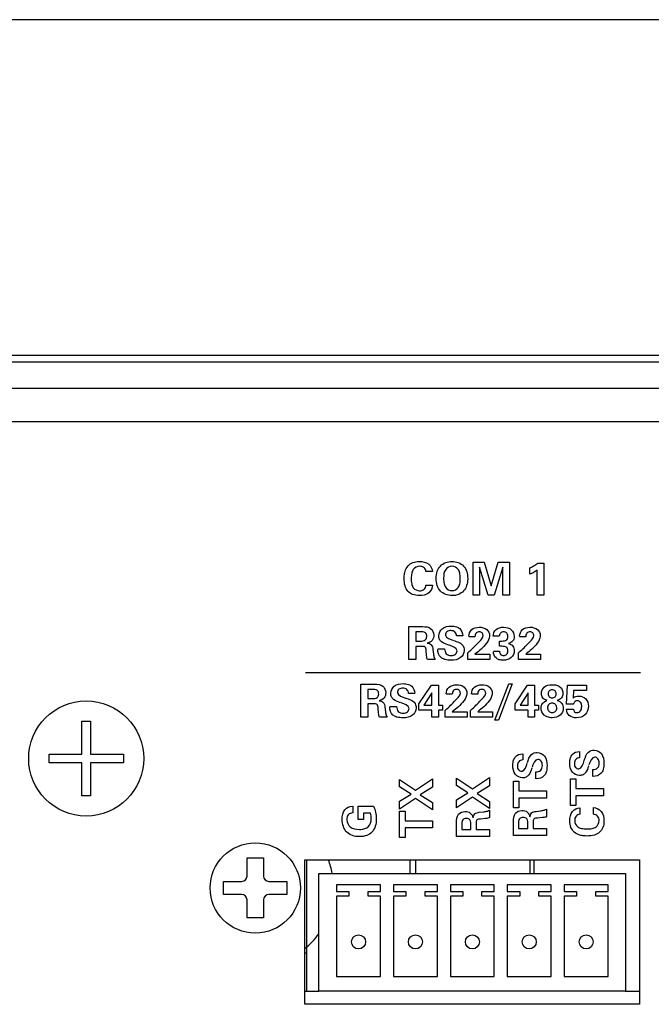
# Paper-space layout 'AV3_1' of a CAD drawing. Header units: inches. Extents: x 0 to 34, y -3.3 to 22.
# Tile 8 of 48: x 13.9 to 15.4, y 2.6 to 5. Entities that reach past the tile are written whole.
import ezdxf

# ---------------------------------------------------------------- set-up
doc = ezdxf.new("R2010")
doc.units = ezdxf.units.IN
doc.header["$LTSCALE"] = 1.87
doc.header["$MEASUREMENT"] = 0
doc.layers.get('0').update_dxf_attribs({"linetype": 'CONTINUOUS'})
doc.layers.add('3_ALL_AXES', color=7, linetype='CONTINUOUS')
doc.layers.add('7_ALL_FEATURES', color=7, linetype='CONTINUOUS')

psp = doc.layouts.new('AV3_1')

# ---------------------------------------------------------------- linework, layer by layer
at = {"color": 7, "linetype": 'Continuous'}
for p, q in [((25.0927, 4.9658), (7.8127, 4.9658)), ((7.8712, 4.1526), (25.0342, 4.1526)), ((24.9542, 4.1356), (7.9512, 4.1356)), ((14.4077, 2.8896), (14.4077, 2.9334)), ((14.4077, 2.9334), (14.4476, 2.9334)), ((14.4476, 2.9334), (14.4476, 2.8896)), ((14.8034, 2.896), (14.8034, 2.9285)), ((14.8169, 2.896), (14.8169, 2.9285)), ((15.0944, 2.896), (15.0944, 2.9285)), ((15.1039, 2.896), (15.1039, 2.9285)), ((14.3509, 2.8447), (14.3509, 2.8766)), ((14.3509, 2.8766), (14.3947, 2.8766)), ((14.4606, 2.8766), (14.5044, 2.8766)), ((14.5044, 2.8766), (14.5044, 2.8447)), ((14.3947, 2.8447), (14.3509, 2.8447)), ((14.5044, 2.8447), (14.4606, 2.8447)), ((14.4077, 2.7879), (14.4077, 2.8317)), ((14.4476, 2.8317), (14.4476, 2.7879)), ((14.4476, 2.7879), (14.4077, 2.7879)), ((14.5479, 2.6106), (14.5818, 2.6106)), ((15.3259, 2.6106), (15.3599, 2.6106))]:
    psp.add_line(p, q, dxfattribs=at)
at = {"color": 3, "linetype": 'Continuous'}
for p, q in [((24.9542, 4.0716), (7.9512, 4.0716)), ((14.5479, 2.5785), (14.5479, 2.9285)), ((14.5479, 2.9285), (15.3599, 2.9285)), ((15.3599, 2.9285), (15.3599, 2.5785)), ((15.3599, 2.5785), (14.5479, 2.5785))]:
    psp.add_line(p, q, dxfattribs=at)
at = {"color": 2, "linetype": 'Continuous'}
for p, q in [((14.9559, 3.5709), (14.9559, 3.6509)), ((14.9559, 3.6509), (14.9829, 3.6509)), ((14.9713, 3.6385), (14.9713, 3.5709)), ((14.9922, 3.5709), (14.9713, 3.6385)), ((14.9829, 3.6509), (14.9997, 3.5931)), ((14.9997, 3.5931), (15.0164, 3.6509)), ((15.0281, 3.6385), (15.0071, 3.5709)), ((15.0164, 3.6509), (15.0439, 3.6509)), ((15.0281, 3.5709), (15.0281, 3.6385)), ((15.0439, 3.6509), (15.0439, 3.5709)), ((15.0936, 3.6213), (15.0936, 3.6368)), ((15.1112, 3.5709), (15.1112, 3.6309)), ((15.1127, 3.6483), (15.1277, 3.6483)), ((15.1277, 3.6483), (15.1277, 3.5709)), ((14.8573, 3.6278), (14.8415, 3.6278)), ((14.8417, 3.5949), (14.8578, 3.5949)), ((14.9713, 3.5709), (14.9559, 3.5709)), ((15.0071, 3.5709), (14.9922, 3.5709)), ((15.0439, 3.5709), (15.0281, 3.5709)), ((15.1277, 3.5709), (15.1112, 3.5709)), ((14.8001, 3.4142), (14.8001, 3.4942)), ((14.8001, 3.4942), (14.8334, 3.4942)), ((14.817, 3.4818), (14.817, 3.4594)), ((14.827, 3.4818), (14.817, 3.4818)), ((14.9308, 3.4718), (14.916, 3.4718)), ((14.9606, 3.4699), (14.9459, 3.4699)), ((15.0196, 3.4709), (15.0049, 3.4709)), ((15.0835, 3.4699), (15.0688, 3.4699)), ((14.817, 3.4594), (14.827, 3.4594)), ((14.817, 3.4464), (14.817, 3.4142)), ((14.8317, 3.4464), (14.817, 3.4464)), ((14.8585, 3.4392), (14.8599, 3.4276)), ((14.8703, 3.4402), (14.887, 3.4402)), ((15.0197, 3.4465), (15.0197, 3.4594)), ((15.0197, 3.4594), (15.0258, 3.4594)), ((15.0255, 3.4465), (15.0197, 3.4465)), ((14.817, 3.4142), (14.8001, 3.4142)), ((14.8433, 3.4239), (14.8421, 3.436)), ((14.864, 3.4142), (14.8455, 3.4142)), ((14.9429, 3.4304), (14.9474, 3.4345)), ((14.9429, 3.4142), (14.9429, 3.4304)), ((14.9964, 3.4142), (14.9429, 3.4142)), ((14.9606, 3.4273), (14.9964, 3.4273)), ((14.9964, 3.4273), (14.9964, 3.4142)), ((15.0052, 3.4347), (15.0197, 3.4347)), ((15.0658, 3.4304), (15.0704, 3.4345)), ((15.0658, 3.4142), (15.0658, 3.4304)), ((15.1193, 3.4142), (15.0658, 3.4142)), ((15.0835, 3.4273), (15.1193, 3.4273)), ((15.1193, 3.4273), (15.1193, 3.4142)), ((14.5496, 3.3827), (15.3616, 3.3827)), ((14.6837, 3.2746), (14.6837, 3.3546)), ((14.6837, 3.3546), (14.7169, 3.3546)), ((14.7005, 3.3422), (14.7005, 3.3198)), ((14.7106, 3.3422), (14.7005, 3.3422)), ((14.8247, 3.3069), (14.855, 3.352)), ((14.855, 3.352), (14.8718, 3.352)), ((14.8718, 3.352), (14.8718, 3.3042)), ((15.0091, 3.2678), (15.0423, 3.3558)), ((15.0509, 3.3558), (15.0178, 3.2678)), ((15.0423, 3.3558), (15.0509, 3.3558)), ((15.0579, 3.3069), (15.0882, 3.352)), ((15.0882, 3.352), (15.105, 3.352)), ((15.105, 3.352), (15.105, 3.3042)), ((15.1829, 3.3065), (15.1847, 3.352)), ((15.1847, 3.352), (15.231, 3.352)), ((15.231, 3.352), (15.231, 3.3395)), ((14.7005, 3.3198), (14.7106, 3.3198)), ((14.8143, 3.3322), (14.7995, 3.3322)), ((14.8563, 3.3339), (14.8367, 3.3042)), ((14.8563, 3.3042), (14.8563, 3.3339)), ((14.9056, 3.3304), (14.8908, 3.3304)), ((14.9671, 3.3304), (14.9523, 3.3304)), ((15.0894, 3.3339), (15.0699, 3.3042)), ((15.0894, 3.3042), (15.0894, 3.3339)), ((15.1994, 3.3395), (15.1983, 3.3206)), ((15.231, 3.3395), (15.1994, 3.3395)), ((14.7005, 3.3068), (14.7005, 3.2746)), ((14.7152, 3.3068), (14.7005, 3.3068)), ((14.7268, 3.2843), (14.7257, 3.2965)), ((14.742, 3.2996), (14.7435, 3.288)), ((14.7538, 3.3006), (14.7706, 3.3006)), ((14.8247, 3.2914), (14.8247, 3.3069)), ((14.8367, 3.3042), (14.8563, 3.3042)), ((14.8718, 3.3042), (14.8815, 3.3042)), ((14.8815, 3.3042), (14.8815, 3.2914)), ((14.8879, 3.2908), (14.8924, 3.2949)), ((14.9493, 3.2908), (14.9539, 3.2949)), ((15.0579, 3.2914), (15.0579, 3.3069)), ((15.0699, 3.3042), (15.0894, 3.3042)), ((15.105, 3.3042), (15.1147, 3.3042)), ((15.1147, 3.3042), (15.1147, 3.2914)), ((15.1992, 3.3065), (15.1829, 3.3065)), ((14.7005, 3.2746), (14.6837, 3.2746)), ((14.7476, 3.2746), (14.729, 3.2746)), ((14.8563, 3.2914), (14.8247, 3.2914)), ((14.8563, 3.2746), (14.8563, 3.2914)), ((14.8718, 3.2746), (14.8563, 3.2746)), ((14.8718, 3.2914), (14.8718, 3.2746)), ((14.8815, 3.2914), (14.8718, 3.2914)), ((14.8879, 3.2746), (14.8879, 3.2908)), ((14.9414, 3.2746), (14.8879, 3.2746)), ((14.9056, 3.2877), (14.9414, 3.2877)), ((14.9414, 3.2877), (14.9414, 3.2746)), ((14.9493, 3.2746), (14.9493, 3.2908)), ((15.0029, 3.2746), (14.9493, 3.2746)), ((14.9671, 3.2877), (15.0029, 3.2877)), ((15.0029, 3.2877), (15.0029, 3.2746)), ((15.0894, 3.2914), (15.0579, 3.2914)), ((15.0894, 3.2746), (15.0894, 3.2914)), ((15.105, 3.2746), (15.0894, 3.2746)), ((15.105, 3.2914), (15.105, 3.2746)), ((15.1147, 3.2914), (15.105, 3.2914)), ((15.1827, 3.294), (15.1995, 3.294)), ((15.0178, 3.2678), (15.0091, 3.2678)), ((15.0763, 3.1858), (15.0763, 3.1709)), ((15.2143, 3.1914), (15.2143, 3.1765)), ((14.9543, 3.1007), (14.9959, 3.1281)), ((14.9959, 3.1281), (14.9959, 3.1083)), ((15.108, 3.1252), (15.108, 3.142)), ((15.246, 3.1309), (15.246, 3.1476)), ((14.7779, 3.1057), (14.7779, 3.1236)), ((14.7779, 3.1236), (14.8163, 3.0975)), ((14.8056, 3.0881), (14.7779, 3.1057)), ((14.8163, 3.0975), (14.8579, 3.125)), ((14.8579, 3.1051), (14.8276, 3.0866)), ((14.8579, 3.125), (14.8579, 3.1051)), ((14.9159, 3.1088), (14.9159, 3.1267)), ((14.9159, 3.1267), (14.9543, 3.1007)), ((14.9436, 3.0912), (14.9159, 3.1088)), ((14.9959, 3.1083), (14.9656, 3.0897)), ((15.0539, 3.055), (15.0539, 3.1193)), ((15.0539, 3.1193), (15.067, 3.1193)), ((15.067, 3.1193), (15.067, 3.0958)), ((15.1919, 3.0607), (15.1919, 3.125)), ((15.1919, 3.125), (15.205, 3.125)), ((15.205, 3.125), (15.205, 3.1014)), ((14.7779, 3.0713), (14.8056, 3.0881)), ((14.8276, 3.0866), (14.8579, 3.0675)), ((14.9159, 3.0745), (14.9436, 3.0912)), ((14.9546, 3.0805), (14.9159, 3.0548)), ((14.9959, 3.053), (14.9546, 3.0805)), ((14.9656, 3.0897), (14.9959, 3.0706)), ((15.067, 3.0958), (15.134, 3.0958)), ((15.134, 3.0958), (15.134, 3.0786)), ((15.205, 3.1014), (15.272, 3.1014)), ((15.205, 3.0842), (15.205, 3.0607)), ((15.272, 3.0842), (15.205, 3.0842)), ((15.272, 3.1014), (15.272, 3.0842)), ((14.6646, 3.0588), (14.6646, 3.0427)), ((14.6773, 3.0267), (14.6773, 3.0586)), ((14.6773, 3.0586), (14.7147, 3.0586)), ((14.8166, 3.0774), (14.7779, 3.0516)), ((14.7779, 3.0516), (14.7779, 3.0713)), ((14.8579, 3.0499), (14.8166, 3.0774)), ((14.8579, 3.0675), (14.8579, 3.0499)), ((14.9159, 3.0548), (14.9159, 3.0745)), ((14.9959, 3.0706), (14.9959, 3.053)), ((15.067, 3.0786), (15.067, 3.055)), ((15.134, 3.0786), (15.067, 3.0786)), ((15.205, 3.0607), (15.1919, 3.0607)), ((14.69, 3.0419), (14.69, 3.0267)), ((14.7075, 3.0419), (14.69, 3.0419)), ((14.7779, 2.9826), (14.7779, 3.0469)), ((14.7779, 3.0469), (14.7909, 3.0469)), ((14.7909, 3.0469), (14.7909, 3.0233)), ((14.9709, 3.0441), (14.9825, 3.0455)), ((14.9959, 3.0496), (14.9959, 3.0311)), ((15.067, 3.055), (15.0539, 3.055)), ((15.109, 3.0464), (15.1205, 3.0479)), ((15.134, 3.052), (15.134, 3.0334)), ((15.215, 3.0552), (15.215, 3.0394)), ((15.248, 3.0395), (15.248, 3.0556)), ((14.69, 3.0267), (14.6773, 3.0267)), ((14.7909, 3.0233), (14.8579, 3.0233)), ((14.8579, 3.0233), (14.8579, 3.0061)), ((14.9159, 2.9857), (14.9159, 3.019)), ((14.9283, 3.0126), (14.9283, 3.0026)), ((14.9507, 3.0026), (14.9507, 3.0126)), ((14.9637, 3.0173), (14.9637, 3.0026)), ((14.9862, 3.0289), (14.9741, 3.0277)), ((15.0539, 2.9881), (15.0539, 3.0213)), ((15.0663, 3.015), (15.0663, 3.0049)), ((15.0887, 3.0049), (15.0887, 3.015)), ((15.1017, 3.0196), (15.1017, 3.0049)), ((15.1242, 3.0312), (15.1121, 3.0301)), ((14.7909, 3.0061), (14.7909, 2.9826)), ((14.8579, 3.0061), (14.7909, 3.0061)), ((14.9959, 2.9857), (14.9159, 2.9857)), ((14.9283, 3.0026), (14.9507, 3.0026)), ((14.9637, 3.0026), (14.9959, 3.0026)), ((14.9959, 3.0026), (14.9959, 2.9857)), ((15.134, 2.9881), (15.0539, 2.9881)), ((15.0663, 3.0049), (15.0887, 3.0049)), ((15.1017, 3.0049), (15.134, 3.0049)), ((15.134, 3.0049), (15.134, 2.9881)), ((14.7909, 2.9826), (14.7779, 2.9826))]:
    psp.add_line(p, q, dxfattribs=at)
at = {"color": 7, "linetype": 'Continuous'}
psp.add_circle((14.4277, 2.8606), 0.1095, dxfattribs=at)
for centre, radius, start, end in [((14.4277, 2.8606), 0.19, 10.7402, 20.9424), ((14.3947, 2.8896), 0.013, 270, 360), ((14.4606, 2.8896), 0.013, 180, 270), ((14.3947, 2.8317), 0.013, 0, 90), ((14.4606, 2.8317), 0.013, 90, 180), ((14.4277, 2.8606), 0.19, 309.2842, 324.2519)]:
    psp.add_arc(centre, radius, start, end, dxfattribs=at)
at = {"color": 2, "linetype": 'Continuous'}
for points, knots in [([(14.7891, 3.6178), (14.7894, 3.6214), (14.7909, 3.6298), (14.7971, 3.642), (14.81, 3.6509), (14.8279, 3.6532), (14.8494, 3.6497), (14.857, 3.6345), (14.8573, 3.6278)], [0, 0, 0, 0, 0.108252, 0.25811, 0.399769, 0.559288, 0.798219, 1, 1, 1, 1]), ([(14.8415, 3.6278), (14.8414, 3.6312), (14.8378, 3.6387), (14.8242, 3.6421), (14.8109, 3.6358), (14.8065, 3.6228), (14.8058, 3.6132), (14.806, 3.607), (14.8062, 3.605)], [0, 0, 0, 0, 0.151505, 0.322959, 0.572501, 0.721025, 0.912954, 1, 1, 1, 1]), ([(14.8666, 3.6113), (14.8666, 3.6171), (14.8678, 3.628), (14.8786, 3.6466), (14.9047, 3.6558), (14.9371, 3.6445), (14.9429, 3.6214), (14.9429, 3.61), (14.9429, 3.6093)], [0, 0, 0, 0, 0.137026, 0.256253, 0.495101, 0.733249, 0.984406, 1, 1, 1, 1]), ([(14.925, 3.6126), (14.9249, 3.6164), (14.9242, 3.6235), (14.9199, 3.6358), (14.9047, 3.6436), (14.8855, 3.6333), (14.8845, 3.6189), (14.8845, 3.6112)], [0, 0, 0, 0, 0.145818, 0.275074, 0.492779, 0.710142, 1, 1, 1, 1]), ([(15.0936, 3.6368), (15.0972, 3.6383), (15.1039, 3.6417), (15.11, 3.646), (15.1127, 3.6483)], [0, 0, 0, 0, 0.521659, 1, 1, 1, 1]), ([(15.1112, 3.6309), (15.1081, 3.6288), (15.1025, 3.6251), (15.0964, 3.6222), (15.0936, 3.6213)], [0, 0, 0, 0, 0.562511, 1, 1, 1, 1]), ([(14.8578, 3.5949), (14.8573, 3.5879), (14.85, 3.572), (14.8277, 3.5686), (14.8097, 3.5708), (14.7968, 3.5793), (14.7898, 3.5937), (14.7885, 3.607), (14.7888, 3.6154), (14.7891, 3.6178)], [0, 0, 0, 0, 0.182906, 0.394869, 0.533868, 0.654311, 0.78152, 0.937422, 1, 1, 1, 1]), ([(14.8062, 3.605), (14.8063, 3.6026), (14.8071, 3.5969), (14.8108, 3.5856), (14.8243, 3.5794), (14.838, 3.5835), (14.8414, 3.5912), (14.8417, 3.5949)], [0, 0, 0, 0, 0.129454, 0.305652, 0.604173, 0.806354, 1, 1, 1, 1]), ([(14.9429, 3.6093), (14.9429, 3.604), (14.9413, 3.5938), (14.9339, 3.58), (14.9207, 3.571), (14.9003, 3.5679), (14.8783, 3.5751), (14.8678, 3.5943), (14.8666, 3.6054), (14.8666, 3.6113)], [0, 0, 0, 0, 0.125565, 0.247568, 0.364765, 0.494449, 0.736249, 0.857807, 1, 1, 1, 1]), ([(14.8845, 3.6112), (14.8845, 3.6068), (14.885, 3.5993), (14.8896, 3.5863), (14.9047, 3.5785), (14.92, 3.5863), (14.9244, 3.5993), (14.9251, 3.6074), (14.925, 3.6122), (14.925, 3.6126)], [0, 0, 0, 0, 0.158926, 0.283292, 0.491232, 0.699607, 0.823811, 0.982632, 1, 1, 1, 1]), ([(14.8334, 3.4942), (14.8404, 3.4942), (14.8552, 3.4933), (14.862, 3.4751), (14.8586, 3.4595), (14.8493, 3.4553), (14.845, 3.4542)], [0, 0, 0, 0, 0.324628, 0.580291, 0.791169, 1, 1, 1, 1]), ([(14.8965, 3.4497), (14.896, 3.4499), (14.8902, 3.4518), (14.8813, 3.4545), (14.8738, 3.4634), (14.8714, 3.4756), (14.88, 3.4931), (14.8992, 3.4964), (14.9118, 3.4951), (14.9157, 3.4938)], [0, 0, 0, 0, 0.019196, 0.205347, 0.296914, 0.394841, 0.606198, 0.864149, 1, 1, 1, 1]), ([(14.9157, 3.4938), (14.9187, 3.4929), (14.9268, 3.4886), (14.9308, 3.4785), (14.9308, 3.4722)], [0, 0, 0, 0, 0.32869, 1, 1, 1, 1]), ([(14.9459, 3.4708), (14.9459, 3.4766), (14.9511, 3.4899), (14.9708, 3.4943), (14.9902, 3.4903), (14.996, 3.4774), (14.996, 3.4716), (14.996, 3.4712)], [0, 0, 0, 0, 0.237804, 0.500471, 0.761453, 0.985798, 1, 1, 1, 1]), ([(15.0049, 3.4709), (15.0049, 3.4768), (15.01, 3.4902), (15.0302, 3.4943), (15.0501, 3.4896), (15.0555, 3.4764), (15.0555, 3.4699), (15.0554, 3.4697)], [0, 0, 0, 0, 0.233708, 0.493418, 0.753592, 0.989772, 1, 1, 1, 1]), ([(15.0688, 3.4708), (15.0688, 3.4766), (15.074, 3.4899), (15.0938, 3.4943), (15.1131, 3.4903), (15.1189, 3.4774), (15.1189, 3.4716), (15.1189, 3.4712)], [0, 0, 0, 0, 0.237804, 0.500471, 0.761453, 0.985798, 1, 1, 1, 1]), ([(14.827, 3.4594), (14.8315, 3.4594), (14.8406, 3.459), (14.8448, 3.4704), (14.841, 3.4823), (14.8315, 3.4818), (14.827, 3.4818)], [0, 0, 0, 0, 0.291629, 0.494321, 0.704149, 1, 1, 1, 1]), ([(14.916, 3.4718), (14.9156, 3.4752), (14.913, 3.4827), (14.9022, 3.4853), (14.8922, 3.4836), (14.8888, 3.4766), (14.889, 3.4738), (14.889, 3.4735)], [0, 0, 0, 0, 0.259738, 0.519058, 0.769632, 0.976768, 1, 1, 1, 1]), ([(14.9474, 3.4345), (14.9559, 3.442), (14.9666, 3.4534), (14.9822, 3.4689), (14.9784, 3.48), (14.9709, 3.4826), (14.9657, 3.4809), (14.9639, 3.4792)], [0, 0, 0, 0, 0.469836, 0.700431, 0.797718, 0.895055, 1, 1, 1, 1]), ([(14.9639, 3.4792), (14.9637, 3.479), (14.9614, 3.4767), (14.9607, 3.473), (14.9606, 3.4699)], [0, 0, 0, 0, 0.059191, 1, 1, 1, 1]), ([(14.996, 3.4712), (14.9958, 3.465), (14.9857, 3.4469), (14.9706, 3.4355), (14.9606, 3.4273)], [0, 0, 0, 0, 0.326184, 1, 1, 1, 1]), ([(15.0299, 3.4815), (15.0271, 3.4815), (15.0215, 3.4795), (15.0197, 3.4737), (15.0196, 3.4709)], [0, 0, 0, 0, 0.492054, 1, 1, 1, 1]), ([(15.0258, 3.4594), (15.0297, 3.4594), (15.038, 3.4594), (15.0415, 3.4701), (15.0389, 3.4793), (15.0328, 3.4815), (15.0299, 3.4815)], [0, 0, 0, 0, 0.310737, 0.544721, 0.779007, 1, 1, 1, 1]), ([(15.0554, 3.4697), (15.0554, 3.4659), (15.0533, 3.4583), (15.046, 3.4544), (15.0422, 3.4534)], [0, 0, 0, 0, 0.478693, 1, 1, 1, 1]), ([(15.0704, 3.4345), (15.0788, 3.442), (15.0895, 3.4534), (15.1051, 3.4689), (15.1013, 3.48), (15.0939, 3.4826), (15.0886, 3.4809), (15.0868, 3.4792)], [0, 0, 0, 0, 0.469836, 0.700431, 0.797718, 0.895055, 1, 1, 1, 1]), ([(15.0868, 3.4792), (15.0867, 3.479), (15.0844, 3.4767), (15.0837, 3.473), (15.0835, 3.4699)], [0, 0, 0, 0, 0.059191, 1, 1, 1, 1]), ([(15.1189, 3.4712), (15.1187, 3.465), (15.1087, 3.4469), (15.0935, 3.4355), (15.0835, 3.4273)], [0, 0, 0, 0, 0.326184, 1, 1, 1, 1]), ([(14.8421, 3.436), (14.8419, 3.4391), (14.8419, 3.4466), (14.8345, 3.4464), (14.8317, 3.4464)], [0, 0, 0, 0, 0.525259, 1, 1, 1, 1]), ([(14.845, 3.4542), (14.8484, 3.4539), (14.8565, 3.4514), (14.858, 3.4431), (14.8585, 3.4392)], [0, 0, 0, 0, 0.468238, 1, 1, 1, 1]), ([(14.8862, 3.415), (14.8833, 3.416), (14.874, 3.4206), (14.8703, 3.432), (14.8703, 3.4391)], [0, 0, 0, 0, 0.29897, 1, 1, 1, 1]), ([(14.9097, 3.4604), (14.9167, 3.458), (14.9301, 3.4545), (14.9367, 3.4348), (14.9265, 3.4148), (14.9053, 3.4121), (14.892, 3.4133), (14.8868, 3.4148), (14.8862, 3.415)], [0, 0, 0, 0, 0.22945, 0.379876, 0.580937, 0.835141, 0.979234, 1, 1, 1, 1]), ([(14.887, 3.4402), (14.887, 3.4359), (14.8892, 3.4263), (14.9024, 3.4233), (14.9134, 3.4254), (14.9171, 3.4324), (14.9172, 3.4352)], [0, 0, 0, 0, 0.281867, 0.561647, 0.802716, 1, 1, 1, 1]), ([(15.0422, 3.4534), (15.0461, 3.4524), (15.0538, 3.4484), (15.0577, 3.4337), (15.0498, 3.4164), (15.0331, 3.412), (15.0226, 3.4131), (15.0196, 3.414)], [0, 0, 0, 0, 0.166759, 0.331234, 0.586542, 0.872338, 1, 1, 1, 1]), ([(15.0405, 3.4363), (15.0403, 3.4393), (15.0378, 3.4466), (15.0295, 3.4465), (15.0255, 3.4465)], [0, 0, 0, 0, 0.413777, 1, 1, 1, 1]), ([(14.8455, 3.4142), (14.8449, 3.4154), (14.8438, 3.4186), (14.8434, 3.4219), (14.8433, 3.4239)], [0, 0, 0, 0, 0.406341, 1, 1, 1, 1]), ([(14.8599, 3.4276), (14.8603, 3.4249), (14.8611, 3.4202), (14.8629, 3.4158), (14.864, 3.4142)], [0, 0, 0, 0, 0.581594, 1, 1, 1, 1]), ([(15.0196, 3.414), (15.0166, 3.4148), (15.009, 3.4187), (15.0052, 3.4278), (15.0052, 3.4332)], [0, 0, 0, 0, 0.361128, 1, 1, 1, 1]), ([(15.0197, 3.4347), (15.0198, 3.432), (15.0215, 3.4262), (15.03, 3.4232), (15.0388, 3.4265), (15.0406, 3.4328), (15.0405, 3.4361), (15.0405, 3.4363)], [0, 0, 0, 0, 0.241528, 0.472221, 0.723397, 0.987465, 1, 1, 1, 1]), ([(14.7106, 3.3198), (14.715, 3.3198), (14.7241, 3.3194), (14.7283, 3.3309), (14.7245, 3.3427), (14.7151, 3.3422), (14.7106, 3.3422)], [0, 0, 0, 0, 0.291629, 0.494321, 0.704149, 1, 1, 1, 1]), ([(14.7169, 3.3546), (14.7239, 3.3546), (14.7387, 3.3537), (14.7455, 3.3355), (14.7421, 3.32), (14.7329, 3.3157), (14.7285, 3.3147)], [0, 0, 0, 0, 0.324628, 0.580291, 0.791169, 1, 1, 1, 1]), ([(14.7801, 3.3101), (14.7795, 3.3103), (14.7737, 3.3122), (14.7649, 3.3149), (14.7573, 3.3238), (14.7549, 3.336), (14.7636, 3.3536), (14.7828, 3.3568), (14.7954, 3.3555), (14.7993, 3.3543)], [0, 0, 0, 0, 0.019196, 0.205347, 0.296914, 0.394841, 0.606198, 0.864149, 1, 1, 1, 1]), ([(14.7995, 3.3322), (14.7992, 3.3357), (14.7966, 3.3432), (14.7857, 3.3457), (14.7757, 3.344), (14.7723, 3.337), (14.7725, 3.3342), (14.7725, 3.334)], [0, 0, 0, 0, 0.259738, 0.519058, 0.769632, 0.976768, 1, 1, 1, 1]), ([(14.7993, 3.3543), (14.8022, 3.3533), (14.8103, 3.349), (14.8143, 3.3389), (14.8143, 3.3327)], [0, 0, 0, 0, 0.32869, 1, 1, 1, 1]), ([(14.8908, 3.3312), (14.8908, 3.337), (14.8961, 3.3503), (14.9158, 3.3547), (14.9352, 3.3507), (14.941, 3.3378), (14.941, 3.332), (14.941, 3.3316)], [0, 0, 0, 0, 0.237804, 0.500471, 0.761453, 0.985798, 1, 1, 1, 1]), ([(14.9523, 3.3312), (14.9523, 3.337), (14.9575, 3.3503), (14.9773, 3.3547), (14.9967, 3.3507), (15.0025, 3.3378), (15.0024, 3.332), (15.0024, 3.3316)], [0, 0, 0, 0, 0.237804, 0.500471, 0.761453, 0.985798, 1, 1, 1, 1]), ([(15.1352, 3.3155), (15.1314, 3.3164), (15.1237, 3.3201), (15.1199, 3.3341), (15.1272, 3.3511), (15.1441, 3.3539), (15.155, 3.3531), (15.1583, 3.3522)], [0, 0, 0, 0, 0.166407, 0.327271, 0.57067, 0.856872, 1, 1, 1, 1]), ([(15.1583, 3.3522), (15.1616, 3.3514), (15.1699, 3.3477), (15.1756, 3.3341), (15.1717, 3.3202), (15.164, 3.3165), (15.1602, 3.3155)], [0, 0, 0, 0, 0.200742, 0.542506, 0.764245, 1, 1, 1, 1]), ([(14.7932, 3.3208), (14.8003, 3.3185), (14.8136, 3.315), (14.8202, 3.2953), (14.8101, 3.2753), (14.7888, 3.2726), (14.7755, 3.2737), (14.7703, 3.2752), (14.7697, 3.2755)], [0, 0, 0, 0, 0.22945, 0.379876, 0.580937, 0.835141, 0.979234, 1, 1, 1, 1]), ([(14.8924, 3.2949), (14.9008, 3.3025), (14.9115, 3.3139), (14.9272, 3.3294), (14.9234, 3.3404), (14.9159, 3.343), (14.9107, 3.3413), (14.9089, 3.3396)], [0, 0, 0, 0, 0.469836, 0.700431, 0.797718, 0.895055, 1, 1, 1, 1]), ([(14.9089, 3.3396), (14.9087, 3.3394), (14.9064, 3.3371), (14.9057, 3.3334), (14.9056, 3.3304)], [0, 0, 0, 0, 0.059191, 1, 1, 1, 1]), ([(14.941, 3.3316), (14.9408, 3.3254), (14.9307, 3.3073), (14.9156, 3.2959), (14.9056, 3.2877)], [0, 0, 0, 0, 0.326184, 1, 1, 1, 1]), ([(14.9539, 3.2949), (14.9623, 3.3025), (14.973, 3.3139), (14.9887, 3.3294), (14.9848, 3.3404), (14.9774, 3.343), (14.9722, 3.3413), (14.9703, 3.3396)], [0, 0, 0, 0, 0.469836, 0.700431, 0.797718, 0.895055, 1, 1, 1, 1]), ([(14.9703, 3.3396), (14.9702, 3.3394), (14.9679, 3.3371), (14.9672, 3.3334), (14.9671, 3.3304)], [0, 0, 0, 0, 0.059191, 1, 1, 1, 1]), ([(15.0024, 3.3316), (15.0022, 3.3254), (14.9922, 3.3073), (14.977, 3.2959), (14.9671, 3.2877)], [0, 0, 0, 0, 0.326184, 1, 1, 1, 1]), ([(15.1379, 3.3316), (15.1378, 3.3289), (15.1397, 3.3235), (15.1477, 3.3205), (15.1556, 3.3234), (15.1576, 3.3286), (15.1577, 3.3312)], [0, 0, 0, 0, 0.2552, 0.50345, 0.757205, 1, 1, 1, 1]), ([(15.1577, 3.3312), (15.1577, 3.3313), (15.1577, 3.3341), (15.1556, 3.3394), (15.1477, 3.3422), (15.1399, 3.3393), (15.138, 3.3342), (15.1379, 3.3316)], [0, 0, 0, 0, 0.013551, 0.258496, 0.51049, 0.755746, 1, 1, 1, 1]), ([(15.1983, 3.3206), (15.2002, 3.3223), (15.2047, 3.3251), (15.2159, 3.3269), (15.2317, 3.321), (15.2382, 3.3005), (15.2329, 3.2858), (15.2273, 3.2806), (15.227, 3.2803)], [0, 0, 0, 0, 0.10248, 0.204868, 0.445295, 0.693369, 0.985189, 1, 1, 1, 1]), ([(14.7257, 3.2965), (14.7254, 3.2995), (14.7254, 3.3071), (14.718, 3.3068), (14.7152, 3.3068)], [0, 0, 0, 0, 0.525259, 1, 1, 1, 1]), ([(14.7285, 3.3147), (14.7319, 3.3143), (14.74, 3.3118), (14.7415, 3.3035), (14.742, 3.2996)], [0, 0, 0, 0, 0.468238, 1, 1, 1, 1]), ([(14.7697, 3.2755), (14.7668, 3.2764), (14.7575, 3.2811), (14.7538, 3.2924), (14.7538, 3.2995)], [0, 0, 0, 0, 0.29897, 1, 1, 1, 1]), ([(14.7706, 3.3006), (14.7706, 3.2964), (14.7727, 3.2867), (14.7859, 3.2837), (14.7969, 3.2858), (14.8007, 3.2929), (14.8007, 3.2956)], [0, 0, 0, 0, 0.281867, 0.561647, 0.802716, 1, 1, 1, 1]), ([(15.1358, 3.2754), (15.1331, 3.2765), (15.1252, 3.2812), (15.119, 3.2944), (15.1233, 3.3094), (15.1311, 3.3137), (15.1352, 3.3155)], [0, 0, 0, 0, 0.165088, 0.521842, 0.741345, 1, 1, 1, 1]), ([(15.1602, 3.3155), (15.1644, 3.3139), (15.1725, 3.3094), (15.1765, 3.2941), (15.1682, 3.2771), (15.1507, 3.2721), (15.1395, 3.2739), (15.1358, 3.2754)], [0, 0, 0, 0, 0.175603, 0.337344, 0.575966, 0.844033, 1, 1, 1, 1]), ([(15.1589, 3.2978), (15.1587, 3.3006), (15.1564, 3.3063), (15.1477, 3.31), (15.1388, 3.306), (15.1366, 3.3), (15.1366, 3.297)], [0, 0, 0, 0, 0.241007, 0.491716, 0.739904, 1, 1, 1, 1]), ([(15.1366, 3.297), (15.1367, 3.294), (15.139, 3.2883), (15.1477, 3.2845), (15.1567, 3.2881), (15.159, 3.2944), (15.1589, 3.2976), (15.1589, 3.2978)], [0, 0, 0, 0, 0.244015, 0.485027, 0.733163, 0.986102, 1, 1, 1, 1]), ([(15.2193, 3.302), (15.2192, 3.3052), (15.2179, 3.3112), (15.2099, 3.3155), (15.2024, 3.3129), (15.2, 3.3087), (15.1992, 3.3065)], [0, 0, 0, 0, 0.2974, 0.563243, 0.771004, 1, 1, 1, 1]), ([(15.1995, 3.294), (15.1995, 3.2918), (15.201, 3.2871), (15.209, 3.2846), (15.2182, 3.2894), (15.2195, 3.2972), (15.2194, 3.3016), (15.2193, 3.302)], [0, 0, 0, 0, 0.187195, 0.373565, 0.639993, 0.970667, 1, 1, 1, 1]), ([(14.729, 3.2746), (14.7284, 3.2758), (14.7273, 3.279), (14.727, 3.2824), (14.7268, 3.2843)], [0, 0, 0, 0, 0.406341, 1, 1, 1, 1]), ([(14.7435, 3.288), (14.7438, 3.2853), (14.7446, 3.2806), (14.7464, 3.2762), (14.7476, 3.2746)], [0, 0, 0, 0, 0.581594, 1, 1, 1, 1]), ([(15.227, 3.2803), (15.2217, 3.2757), (15.2079, 3.2714), (15.1881, 3.276), (15.1827, 3.2883), (15.1827, 3.2938)], [0, 0, 0, 0, 0.378686, 0.708501, 1, 1, 1, 1]), ([(15.0543, 3.1707), (15.0552, 3.1736), (15.0595, 3.1818), (15.0696, 3.1858), (15.0759, 3.1858)], [0, 0, 0, 0, 0.32869, 1, 1, 1, 1]), ([(15.0877, 3.1646), (15.0901, 3.1717), (15.0936, 3.185), (15.1133, 3.1916), (15.1333, 3.1815), (15.136, 3.1602), (15.1348, 3.1469), (15.1333, 3.1418), (15.1331, 3.1411)], [0, 0, 0, 0, 0.22945, 0.379876, 0.580937, 0.835141, 0.979234, 1, 1, 1, 1]), ([(15.2364, 3.1571), (15.2362, 3.1566), (15.2343, 3.1508), (15.2316, 3.1419), (15.2227, 3.1344), (15.2105, 3.132), (15.193, 3.1406), (15.1897, 3.1598), (15.191, 3.1724), (15.1923, 3.1763)], [0, 0, 0, 0, 0.019195, 0.205261, 0.296959, 0.394879, 0.606223, 0.864158, 1, 1, 1, 1]), ([(15.1923, 3.1763), (15.1932, 3.1793), (15.1975, 3.1874), (15.2076, 3.1914), (15.2139, 3.1914)], [0, 0, 0, 0, 0.32869, 1, 1, 1, 1]), ([(15.2143, 3.1765), (15.2109, 3.1762), (15.2034, 3.1736), (15.2008, 3.1628), (15.2025, 3.1527), (15.2095, 3.1494), (15.2123, 3.1496), (15.2126, 3.1496)], [0, 0, 0, 0, 0.259738, 0.519058, 0.769632, 0.976768, 1, 1, 1, 1]), ([(15.2257, 3.1703), (15.2281, 3.1773), (15.2316, 3.1907), (15.2513, 3.1973), (15.2713, 3.1871), (15.274, 3.1659), (15.2728, 3.1526), (15.2713, 3.1474), (15.2711, 3.1468)], [0, 0, 0, 0, 0.22945, 0.379876, 0.580937, 0.835141, 0.979234, 1, 1, 1, 1]), ([(15.246, 3.1476), (15.2502, 3.1476), (15.2598, 3.1498), (15.2628, 3.1629), (15.2607, 3.174), (15.2537, 3.1777), (15.251, 3.1777)], [0, 0, 0, 0, 0.281867, 0.561647, 0.802716, 1, 1, 1, 1]), ([(15.0984, 3.1515), (15.0982, 3.1509), (15.0963, 3.1451), (15.0936, 3.1363), (15.0847, 3.1287), (15.0725, 3.1263), (15.055, 3.135), (15.0517, 3.1542), (15.053, 3.1668), (15.0543, 3.1707)], [0, 0, 0, 0, 0.019195, 0.205261, 0.296959, 0.394879, 0.606223, 0.864158, 1, 1, 1, 1]), ([(15.0763, 3.1709), (15.0729, 3.1706), (15.0654, 3.168), (15.0628, 3.1571), (15.0645, 3.1471), (15.0715, 3.1437), (15.0743, 3.1439), (15.0746, 3.1439)], [0, 0, 0, 0, 0.259738, 0.519058, 0.769632, 0.976768, 1, 1, 1, 1]), ([(15.108, 3.142), (15.1122, 3.142), (15.1218, 3.1441), (15.1248, 3.1573), (15.1227, 3.1684), (15.1157, 3.1721), (15.113, 3.1721)], [0, 0, 0, 0, 0.281867, 0.561647, 0.802716, 1, 1, 1, 1]), ([(15.1331, 3.1411), (15.1321, 3.1382), (15.1275, 3.1289), (15.1161, 3.1252), (15.109, 3.1252)], [0, 0, 0, 0, 0.29897, 1, 1, 1, 1]), ([(15.2711, 3.1468), (15.2701, 3.1439), (15.2655, 3.1346), (15.2541, 3.1309), (15.247, 3.1309)], [0, 0, 0, 0, 0.29897, 1, 1, 1, 1]), ([(14.6426, 3.0066), (14.6422, 3.0076), (14.6395, 3.0141), (14.6375, 3.029), (14.6411, 3.0512), (14.6565, 3.0588), (14.6631, 3.0588)], [0, 0, 0, 0, 0.048526, 0.323339, 0.694824, 1, 1, 1, 1]), ([(14.7147, 3.0586), (14.7169, 3.0541), (14.7204, 3.0438), (14.7224, 3.0224), (14.717, 2.9987), (14.6977, 2.9865), (14.6808, 2.9844), (14.6636, 2.9865), (14.6499, 2.9948), (14.6444, 3.0028), (14.6426, 3.0066)], [0, 0, 0, 0, 0.10464, 0.222106, 0.451993, 0.557467, 0.677669, 0.802607, 0.912489, 1, 1, 1, 1]), ([(14.6646, 3.0427), (14.6605, 3.0425), (14.6515, 3.0395), (14.6476, 3.0237), (14.6569, 3.005), (14.6731, 3.0023), (14.6827, 3.0026), (14.6837, 3.0027)], [0, 0, 0, 0, 0.171944, 0.350832, 0.622451, 0.956682, 1, 1, 1, 1]), ([(14.6837, 3.0027), (14.6907, 3.0032), (14.7046, 3.0067), (14.7097, 3.0242), (14.7088, 3.0354), (14.708, 3.0398), (14.7075, 3.0419)], [0, 0, 0, 0, 0.361845, 0.752834, 0.87756, 1, 1, 1, 1]), ([(14.9159, 3.019), (14.9159, 3.026), (14.9168, 3.0408), (14.935, 3.0476), (14.9505, 3.0442), (14.9548, 3.0349), (14.9558, 3.0305)], [0, 0, 0, 0, 0.324588, 0.580267, 0.791156, 1, 1, 1, 1]), ([(14.9558, 3.0305), (14.9562, 3.034), (14.9587, 3.0421), (14.967, 3.0436), (14.9709, 3.0441)], [0, 0, 0, 0, 0.468238, 1, 1, 1, 1]), ([(14.9825, 3.0455), (14.9852, 3.0459), (14.9899, 3.0467), (14.9943, 3.0485), (14.9959, 3.0496)], [0, 0, 0, 0, 0.581594, 1, 1, 1, 1]), ([(15.0539, 3.0213), (15.0539, 3.0284), (15.0548, 3.0431), (15.073, 3.0499), (15.0886, 3.0465), (15.0928, 3.0373), (15.0939, 3.0329)], [0, 0, 0, 0, 0.324628, 0.580291, 0.791169, 1, 1, 1, 1]), ([(15.0939, 3.0329), (15.0942, 3.0363), (15.0968, 3.0444), (15.1051, 3.046), (15.109, 3.0464)], [0, 0, 0, 0, 0.468238, 1, 1, 1, 1]), ([(15.1205, 3.0479), (15.1232, 3.0482), (15.1279, 3.049), (15.1324, 3.0508), (15.134, 3.052)], [0, 0, 0, 0, 0.581594, 1, 1, 1, 1]), ([(15.134, 3.0334), (15.1327, 3.0328), (15.1295, 3.0317), (15.1262, 3.0314), (15.1242, 3.0312)], [0, 0, 0, 0, 0.406341, 1, 1, 1, 1]), ([(15.2251, 2.9869), (15.2215, 2.9872), (15.213, 2.9887), (15.2008, 2.9949), (15.1919, 3.0078), (15.1896, 3.0257), (15.1932, 3.0472), (15.2083, 3.0548), (15.215, 3.0552)], [0, 0, 0, 0, 0.108252, 0.25811, 0.399769, 0.559288, 0.798219, 1, 1, 1, 1]), ([(15.215, 3.0394), (15.2116, 3.0392), (15.2042, 3.0356), (15.2007, 3.022), (15.207, 3.0087), (15.22, 3.0043), (15.2296, 3.0036), (15.2359, 3.0038), (15.2378, 3.004)], [0, 0, 0, 0, 0.151505, 0.322959, 0.572501, 0.721025, 0.912954, 1, 1, 1, 1]), ([(15.248, 3.0556), (15.2549, 3.0551), (15.2709, 3.0478), (15.2742, 3.0255), (15.2721, 3.0075), (15.2635, 2.9946), (15.2492, 2.9876), (15.2359, 2.9863), (15.2275, 2.9867), (15.2251, 2.9869)], [0, 0, 0, 0, 0.182906, 0.394869, 0.533868, 0.654311, 0.78152, 0.937422, 1, 1, 1, 1]), ([(15.2378, 3.004), (15.2402, 3.0042), (15.246, 3.0049), (15.2572, 3.0086), (15.2634, 3.0221), (15.2594, 3.0358), (15.2516, 3.0392), (15.248, 3.0395)], [0, 0, 0, 0, 0.129454, 0.305652, 0.604173, 0.806354, 1, 1, 1, 1]), ([(14.9507, 3.0126), (14.9507, 3.0171), (14.9511, 3.0262), (14.9396, 3.0304), (14.9278, 3.0266), (14.9283, 3.0171), (14.9283, 3.0126)], [0, 0, 0, 0, 0.291593, 0.49432, 0.704183, 1, 1, 1, 1]), ([(14.9741, 3.0277), (14.971, 3.0275), (14.9634, 3.0275), (14.9637, 3.0201), (14.9637, 3.0173)], [0, 0, 0, 0, 0.525895, 1, 1, 1, 1]), ([(14.9959, 3.0311), (14.9947, 3.0305), (14.9915, 3.0294), (14.9881, 3.029), (14.9862, 3.0289)], [0, 0, 0, 0, 0.406341, 1, 1, 1, 1]), ([(15.0887, 3.015), (15.0887, 3.0194), (15.0891, 3.0285), (15.0777, 3.0327), (15.0658, 3.0289), (15.0663, 3.0195), (15.0663, 3.015)], [0, 0, 0, 0, 0.291629, 0.494321, 0.704149, 1, 1, 1, 1]), ([(15.1121, 3.0301), (15.1091, 3.0298), (15.1015, 3.0298), (15.1017, 3.0224), (15.1017, 3.0196)], [0, 0, 0, 0, 0.525778, 1, 1, 1, 1])]:
    psp.add_open_spline(points, degree=3, knots=knots, dxfattribs=at)
for points in [[(14.889, 3.4735), (14.8898, 3.4666), (14.9014, 3.4631), (14.9087, 3.4607)], [(14.9172, 3.4352), (14.9172, 3.4424), (14.9057, 3.4466), (14.8983, 3.4491)], [(14.7725, 3.334), (14.7734, 3.3271), (14.7849, 3.3235), (14.7922, 3.3211)], [(14.8007, 3.2956), (14.8007, 3.3028), (14.7893, 3.307), (14.7819, 3.3095)], [(15.251, 3.1777), (15.2437, 3.1778), (15.2395, 3.1663), (15.237, 3.1589)], [(15.0746, 3.1439), (15.0815, 3.1448), (15.085, 3.1563), (15.0874, 3.1636)], [(15.113, 3.1721), (15.1057, 3.1722), (15.1015, 3.1607), (15.099, 3.1533)], [(15.2126, 3.1496), (15.2195, 3.1504), (15.223, 3.162), (15.2254, 3.1693)]]:
    psp.add_open_spline(points, degree=3, dxfattribs=at)
at = {"layer": '3_ALL_AXES', "color": 7, "linetype": 'Continuous'}
psp.add_circle((14.0177, 3.1746), 0.1395, dxfattribs=at)
at = {"layer": '7_ALL_FEATURES', "color": 9, "linetype": 'Continuous'}
for p, q in [((8.0327, 3.9916), (24.8727, 3.9916)), ((14.5479, 2.7036), (14.5527, 2.7036))]:
    psp.add_line(p, q, dxfattribs=at)
at = {"layer": '7_ALL_FEATURES', "color": 7, "linetype": 'Continuous'}
for p, q in [((14.0075, 3.1848), (14.0075, 3.2648)), ((14.0075, 3.2648), (14.0278, 3.2648)), ((14.0278, 3.2648), (14.0278, 3.1848)), ((13.9275, 3.1644), (13.9275, 3.1848)), ((13.9275, 3.1848), (14.0075, 3.1848)), ((14.0278, 3.1848), (14.1078, 3.1848)), ((14.1078, 3.1848), (14.1078, 3.1644)), ((14.0075, 3.1644), (13.9275, 3.1644)), ((14.0075, 3.0844), (14.0075, 3.1644)), ((14.0278, 3.1644), (14.0278, 3.0844)), ((14.1078, 3.1644), (14.0278, 3.1644)), ((14.0278, 3.0844), (14.0075, 3.0844)), ((14.5818, 2.6106), (14.5818, 2.896)), ((14.5818, 2.896), (15.3259, 2.896)), ((15.3259, 2.896), (15.3259, 2.6106)), ((14.625, 2.8685), (14.625, 2.8521)), ((14.7314, 2.8685), (14.625, 2.8685)), ((14.7314, 2.8521), (14.7314, 2.8685)), ((14.763, 2.8685), (14.763, 2.8521)), ((14.8694, 2.8685), (14.763, 2.8685)), ((14.8694, 2.8521), (14.8694, 2.8685)), ((14.901, 2.8685), (14.901, 2.8521)), ((15.0074, 2.8685), (14.901, 2.8685)), ((15.0074, 2.8521), (15.0074, 2.8685)), ((15.039, 2.8685), (15.039, 2.8521)), ((15.1454, 2.8685), (15.039, 2.8685)), ((15.1454, 2.8521), (15.1454, 2.8685)), ((15.177, 2.8685), (15.177, 2.8521)), ((15.2834, 2.8685), (15.177, 2.8685)), ((15.2834, 2.8521), (15.2834, 2.8685)), ((14.625, 2.8521), (14.655, 2.8521)), ((14.655, 2.8521), (14.655, 2.8404)), ((14.7014, 2.8404), (14.7014, 2.8521)), ((14.7014, 2.8521), (14.7314, 2.8521)), ((14.763, 2.8521), (14.793, 2.8521)), ((14.793, 2.8521), (14.793, 2.8404)), ((14.8394, 2.8404), (14.8394, 2.8521)), ((14.8394, 2.8521), (14.8694, 2.8521)), ((14.901, 2.8521), (14.931, 2.8521)), ((14.931, 2.8521), (14.931, 2.8404)), ((14.9774, 2.8404), (14.9774, 2.8521)), ((14.9774, 2.8521), (15.0074, 2.8521)), ((15.039, 2.8521), (15.069, 2.8521)), ((15.069, 2.8521), (15.069, 2.8404)), ((15.1154, 2.8404), (15.1154, 2.8521)), ((15.1154, 2.8521), (15.1454, 2.8521)), ((15.177, 2.8521), (15.207, 2.8521)), ((15.207, 2.8521), (15.207, 2.8404)), ((15.2534, 2.8404), (15.2534, 2.8521)), ((15.2534, 2.8521), (15.2834, 2.8521)), ((14.625, 2.8404), (14.625, 2.6461)), ((14.655, 2.8404), (14.625, 2.8404)), ((14.7314, 2.8404), (14.7014, 2.8404)), ((14.7314, 2.6461), (14.7314, 2.8404)), ((14.763, 2.8404), (14.763, 2.6461)), ((14.793, 2.8404), (14.763, 2.8404)), ((14.8694, 2.8404), (14.8394, 2.8404)), ((14.8694, 2.6461), (14.8694, 2.8404)), ((14.901, 2.8404), (14.901, 2.6461)), ((14.931, 2.8404), (14.901, 2.8404)), ((15.0074, 2.8404), (14.9774, 2.8404)), ((15.0074, 2.6461), (15.0074, 2.8404)), ((15.039, 2.8404), (15.039, 2.6461)), ((15.069, 2.8404), (15.039, 2.8404)), ((15.1454, 2.8404), (15.1154, 2.8404)), ((15.1454, 2.6461), (15.1454, 2.8404)), ((15.177, 2.8404), (15.177, 2.6461)), ((15.207, 2.8404), (15.177, 2.8404)), ((15.2834, 2.8404), (15.2534, 2.8404)), ((15.2834, 2.6461), (15.2834, 2.8404)), ((14.625, 2.6461), (14.7314, 2.6461)), ((14.763, 2.6461), (14.8694, 2.6461)), ((14.901, 2.6461), (15.0074, 2.6461)), ((15.039, 2.6461), (15.1454, 2.6461)), ((15.177, 2.6461), (15.2834, 2.6461)), ((15.3259, 2.6106), (14.5818, 2.6106))]:
    psp.add_line(p, q, dxfattribs=at)
at = {"layer": '7_ALL_FEATURES', "color": 3, "linetype": 'Continuous'}
psp.add_line((14.5527, 2.6106), (14.5527, 2.9285), dxfattribs=at)
at = {"layer": '7_ALL_FEATURES', "color": 7, "linetype": 'Continuous'}
for centre in [(14.6782, 2.7298), (14.8162, 2.7298), (14.9542, 2.7298), (15.0922, 2.7298), (15.2302, 2.7298)]:
    psp.add_circle(centre, 0.017, dxfattribs=at)

doc.saveas('drawing.dxf')
